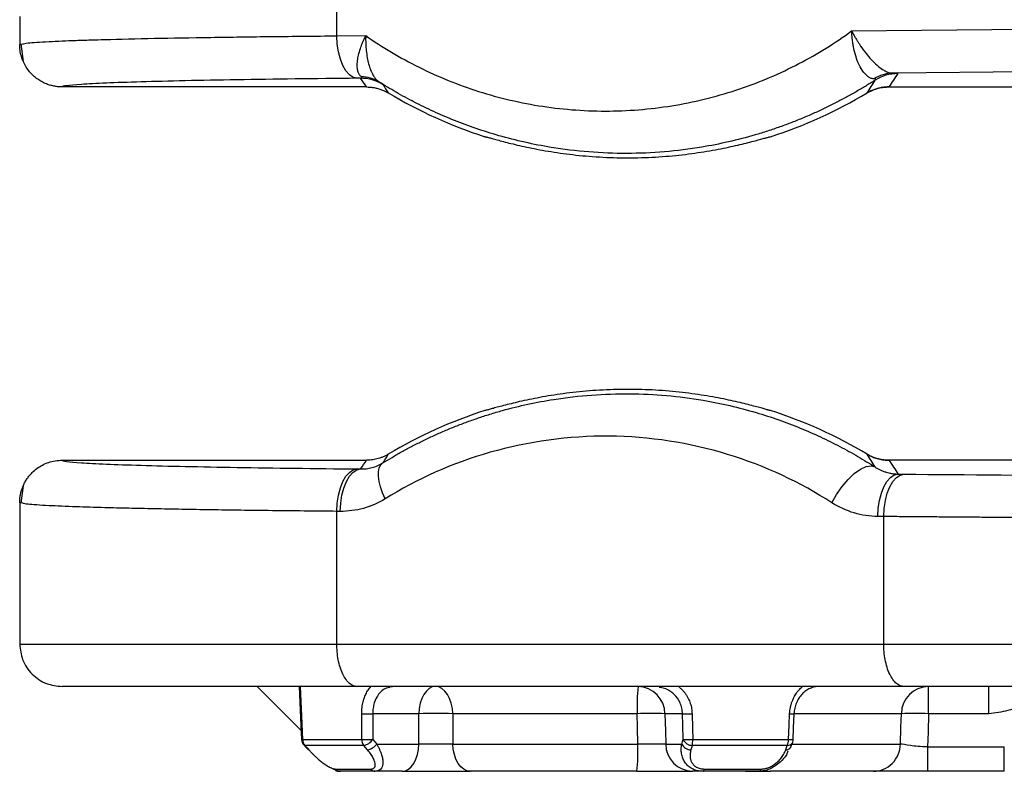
# Model space of a CAD drawing. Header units: millimetres. Extents: x 5 to 597, y 5 to 415.
# Tile 80 of 136: x 303 to 310, y 310 to 315. Entities that reach past the tile are written whole.
import ezdxf

# ---------------------------------------------------------------- set-up
doc = ezdxf.new("R2010")
doc.units = ezdxf.units.MM

msp = doc.modelspace()

# ---------------------------------------------------------------- linework, layer by layer
at = {"color": 7, "linetype": 'Continuous', "lineweight": 25}
for p, q in [((303.081, 315.1869), (303.081, 314.988)), ((305.3238, 315.0504), (305.3238, 315.2233)), ((308.9646, 315.085), (314.5356, 315.138)), ((305.3238, 315.0504), (305.528, 315.0524)), ((303.081, 314.9891), (303.1025, 314.9933)), ((303.0895, 314.9935), (303.1056, 314.8699)), ((314.6791, 314.8381), (309.253, 314.7865)), ((305.492, 314.7507), (305.4673, 314.7505)), ((305.5338, 314.6891), (303.381, 314.6891)), ((309.2282, 314.6892), (314.8212, 314.6892)), ((309.2282, 314.6892), (309.2282, 314.6891)), ((309.0742, 314.6466), (309.0742, 314.6466)), ((303.381, 312.0491), (305.5338, 312.0491)), ((314.8212, 312.049), (309.2282, 312.049)), ((309.2282, 312.049), (309.2282, 312.049)), ((305.4673, 311.9877), (305.492, 311.9874)), ((309.2933, 311.9513), (309.3352, 311.9509)), ((303.1056, 311.8683), (303.0895, 311.7446)), ((303.1056, 311.8683), (303.0895, 311.7446)), ((303.081, 311.7501), (303.081, 310.7491)), ((303.1025, 311.7448), (303.081, 311.749)), ((305.3238, 310.7491), (305.3238, 311.6877)), ((305.3485, 311.6875), (305.3238, 311.6877)), ((309.1917, 311.6509), (309.1498, 311.6513)), ((309.1917, 310.7491), (309.1917, 311.6509)), ((305.3238, 310.7491), (309.1917, 310.7491)), ((304.76, 310.4491), (305.072, 310.1371)), ((309.3352, 310.4491), (305.4673, 310.4491)), ((305.6983, 310.4456), (305.7177, 310.4491)), ((309.5082, 310.256), (309.5082, 310.4491)), ((309.9343, 310.256), (309.9343, 310.4491)), ((305.9035, 310.256), (305.578, 310.256)), ((307.4477, 310.256), (306.1437, 310.256)), ((307.7687, 310.256), (307.6444, 310.256)), ((309.9343, 310.256), (309.5082, 310.256)), ((305.072, 310.1371), (305.0746, 310.0793)), ((305.0816, 310.0738), (305.5002, 310.0738)), ((305.514, 310.032), (305.0984, 310.032)), ((305.6057, 310.0421), (305.9036, 310.0421)), ((306.1443, 310.0421), (307.4525, 310.0421)), ((307.6497, 310.0421), (307.7635, 310.0421)), ((308.5096, 310.032), (307.8373, 310.032)), ((307.8406, 310.0738), (308.5179, 310.0738)), ((309.5021, 310.0228), (310.0443, 310.0228)), ((310.0443, 309.8491), (310.0443, 310.0228)), ((305.3151, 309.8652), (305.5624, 309.8652)), ((305.3501, 309.8491), (305.3451, 309.8491)), ((305.5933, 309.8491), (305.3501, 309.8491)), ((305.7861, 309.8491), (305.5933, 309.8491)), ((307.4454, 309.8491), (306.2675, 309.8491)), ((307.9135, 309.8491), (307.8398, 309.8491)), ((308.307, 309.8491), (307.9135, 309.8491)), ((307.9227, 309.8652), (308.323, 309.8652)), ((309.1182, 309.8491), (308.3902, 309.8491)), ((310.0443, 309.8491), (309.5021, 309.8491))]:
    msp.add_line(p, q, dxfattribs=at)
at = {"color": 8, "linetype": 'Continuous', "lineweight": 25}
for p, q in [((309.3162, 310.256), (308.5626, 310.256)), ((308.543, 310.0421), (309.3104, 310.0421))]:
    msp.add_line(p, q, dxfattribs=at)
at = {"color": 7, "linetype": 'Continuous', "lineweight": 25, "flags": 128}
for points in [[(305.4673, 314.7505), (305.4396, 314.757), (305.4129, 314.7746), (305.3883, 314.8026), (305.3666, 314.8399), (305.3487, 314.8852), (305.3353, 314.9367), (305.3269, 314.9925), (305.3238, 315.0504)], [(305.6646, 311.7757), (305.646, 311.8185), (305.6318, 311.8602), (305.6222, 311.8997), (305.6176, 311.9359), (305.6181, 311.9677), (305.6236, 311.9945), (305.634, 312.0155), (305.6491, 312.0301)], [(305.3238, 311.6877), (305.3269, 311.7457), (305.3353, 311.8014), (305.3487, 311.8529), (305.3666, 311.8982), (305.3883, 311.9355), (305.4129, 311.9635), (305.4396, 311.9811), (305.4673, 311.9877)], [(305.3485, 311.6875), (305.3516, 311.7454), (305.36, 311.8012), (305.3734, 311.8527), (305.3913, 311.898), (305.413, 311.9353), (305.4376, 311.9633), (305.4643, 311.9809), (305.492, 311.9874)], [(308.8251, 311.7485), (308.8581, 311.8076), (308.8968, 311.8635), (308.9393, 311.9135), (308.9832, 311.955), (309.0264, 311.9858), (309.0666, 312.0044), (309.1017, 312.0097), (309.13, 312.0015)], [(309.1498, 311.6513), (309.1529, 311.7093), (309.1613, 311.7651), (309.1747, 311.8165), (309.1926, 311.8618), (309.2143, 311.8991), (309.2389, 311.9271), (309.2656, 311.9447), (309.2933, 311.9513)], [(309.1917, 311.6509), (309.1948, 311.7089), (309.2032, 311.7647), (309.2166, 311.8161), (309.2345, 311.8614), (309.2562, 311.8987), (309.2808, 311.9267), (309.3075, 311.9443), (309.3352, 311.9509)], [(305.0578, 310.4507), (305.0655, 310.2799), (305.0749, 310.0731)], [(305.0646, 310.4491), (305.0741, 310.2389), (305.0816, 310.0738)], [(306.021, 310.4491), (305.9985, 310.4454), (305.9769, 310.4345), (305.9569, 310.4168), (305.9393, 310.3929), (305.9247, 310.3638), (305.9136, 310.3304), (305.9064, 310.294), (305.9035, 310.256)], [(306.1437, 310.256), (306.1407, 310.294), (306.1332, 310.3304), (306.1216, 310.3638), (306.1063, 310.3929), (306.0879, 310.4168), (306.067, 310.4345), (306.0444, 310.4454), (306.021, 310.4491)], [(305.5002, 310.0738), (305.4999, 310.1758), (305.4996, 310.256)], [(305.578, 310.256), (305.5784, 310.154), (305.5787, 310.0738)], [(305.9036, 310.0421), (305.9035, 310.1619), (305.9035, 310.256)], [(306.1437, 310.256), (306.144, 310.1362), (306.1443, 310.0421)], [(307.4525, 310.0421), (307.4498, 310.1619), (307.4477, 310.256)], [(307.6444, 310.256), (307.6474, 310.1362), (307.6497, 310.0421)], [(307.773, 310.0738), (307.7706, 310.1758), (307.7687, 310.256)], [(307.8362, 310.256), (307.8387, 310.154), (307.8406, 310.0738)], [(308.5179, 310.0738), (308.5223, 310.1758), (308.5258, 310.256)], [(308.5507, 310.0732), (308.5543, 310.1556), (308.5585, 310.2554)], [(308.5566, 310.256), (308.559, 310.2557), (308.5594, 310.2555), (308.5585, 310.2554)], [(309.3104, 310.0421), (309.3136, 310.1619), (309.3162, 310.256)], [(309.5082, 310.256), (309.5048, 310.1254), (309.5021, 310.0228)], [(305.0743, 310.0793), (305.0747, 310.0745), (305.0749, 310.0731)], [(305.0926, 310.0339), (305.1005, 310.0251), (305.116, 310.0077)], [(305.0984, 310.032), (305.1143, 310.0142), (305.1267, 310.0003)], [(305.541, 310.0003), (305.5259, 310.018), (305.514, 310.032)], [(305.5787, 310.0738), (305.5938, 310.056), (305.6057, 310.0421)], [(305.7861, 309.8491), (305.8086, 309.8527), (305.8302, 309.8636), (305.8502, 309.8813), (305.8678, 309.9052), (305.8824, 309.9343), (305.8935, 309.9677), (305.9007, 310.0041), (305.9036, 310.0421)], [(306.2675, 309.8491), (306.244, 309.8527), (306.2213, 309.8636), (306.2003, 309.8813), (306.1819, 309.9052), (306.1665, 309.9343), (306.1549, 309.9677), (306.1474, 310.0041), (306.1443, 310.0421)], [(307.7635, 310.0421), (307.7689, 310.0598), (307.773, 310.0738)], [(307.8373, 310.032), (307.8319, 310.0142), (307.8277, 310.0003)], [(308.4981, 310.0003), (308.5045, 310.018), (308.5096, 310.032)], [(308.5343, 310.0188), (308.5396, 310.0332), (308.5459, 310.0505)], [(308.5343, 310.0188), (308.5347, 310.0196), (308.537, 310.0248)], [(308.5459, 310.0505), (308.5464, 310.0513), (308.5481, 310.0552)], [(308.5517, 310.0733), (308.5517, 310.0733), (308.5507, 310.0732)], [(307.9135, 309.8491), (307.9148, 309.8493), (307.916, 309.8501), (307.9172, 309.8514), (307.9184, 309.8532), (307.9196, 309.8555), (307.9207, 309.8583), (307.9217, 309.8615), (307.9227, 309.8652)]]:
    msp.add_lwpolyline(points, dxfattribs=at)
at = {"color": 8, "linetype": 'Continuous', "lineweight": 25, "flags": 128}
for points in [[(305.0746, 310.0793), (305.0744, 310.0793), (305.0743, 310.0793)], [(305.0897, 310.0359), (305.0934, 310.0333), (305.0984, 310.032)]]:
    msp.add_lwpolyline(points, dxfattribs=at)
at = {"color": 7, "linetype": 'Continuous', "lineweight": 25}
for centre, radius, start, end in [((305.4921, 314.4507), 0.3, 58.05607, 90.01245), ((305.4946, 314.5228), 0.239, 57.93794, 89.68833), ((309.2565, 314.5463), 0.2401, 90.83693, 123.65151), ((309.2912, 314.4837), 0.3, 89.98789, 122.51792), ((307.381, 317.4791), 3.3, 239.13027, 252.17802), ((307.381, 317.4791), 3.3, 287.82205, 300.87054), ((307.381, 309.2591), 3.3, 107.82198, 120.86973), ((307.381, 309.2591), 3.3, 59.12946, 72.17795), ((308.8921, 310.3031), 1.4452, 174.20491, 181.86738), ((307.4495, 310.2542), 0.1949, 0.53231, 88.59293), ((309.512, 310.2532), 0.1959, 91.11638, 179.17636), ((305.5388, 311.3577), 1.1023, 267.96208, 272.03792), ((306.0236, 306.2145), 4.0433, 88.29743, 91.70257), ((307.546, 307.6723), 2.5856, 87.8199, 92.1801), ((307.8024, 311.0378), 0.7825, 267.52896, 272.47104), ((309.4122, 307.8116), 2.4463, 87.75052, 92.24948), ((305.1345, 310.0759), 0.06, 182.58518, 221.74567), ((305.1453, 310.0751), 0.0637, 181.19516, 222.58653), ((305.1269, 310.012), 0.0117, 201.27821, 269.12912), ((305.5395, 311.1736), 1.1005, 267.95636, 272.04364), ((305.572, 310.0742), 0.0718, 180.35502, 216.03255), ((305.4925, 310.1363), 0.1065, 281.62609, 324.0421), ((305.5194, 310.1047), 0.1066, 281.66156, 324.0391), ((306.1104, 309.995), 1.343, 353.76152, 2.00923), ((307.8446, 310.0439), 0.1949, 180.53231, 268.59293), ((307.8282, 310.0713), 0.071, 204.28025, 269.58739), ((307.8068, 310.8554), 0.7824, 267.52411, 272.47589), ((307.8378, 310.103), 0.071, 204.28769, 269.62659), ((307.5943, 310.0725), 0.2464, 350.52728, 0.28735), ((308.4121, 310.0731), 0.1058, 337.15172, 0.37314), ((308.4918, 310.0759), 0.06, 339.88539, 357.55968), ((305.3508, 309.8968), 0.0478, 221.48889, 269.15322), ((305.5946, 309.8892), 0.0402, 216.7289, 268.14094), ((308.302, 309.87), 0.0215, 283.31563, 347.12639)]:
    msp.add_arc(centre, radius, start, end, dxfattribs=at)
at = {"color": 8, "linetype": 'Continuous', "lineweight": 25}
for centre, radius, start, end in [((308.5529, 310.8289), 0.5735, 267.29268, 270.56092), ((305.0831, 310.0164), 0.0574, 91.40832, 98.49218), ((308.4989, 310.0433), 0.043, 268.85893, 325.34601), ((308.5105, 310.075), 0.043, 268.80874, 325.32136), ((308.5451, 310.6477), 0.5745, 267.28995, 270.56342)]:
    msp.add_arc(centre, radius, start, end, dxfattribs=at)
for points, knots in [([(303.1025, 314.9933), (303.1108, 314.9957), (303.1305, 315.0016), (303.2476, 315.0087), (303.3759, 315.0146), (303.4758, 315.0184), (303.5779, 315.0217), (303.7491, 315.0267), (304.0176, 315.033), (304.419, 315.04), (304.8529, 315.0459), (305.1692, 315.0489), (305.3238, 315.0504)], [0, 0, 0, 0, 0.1052971, 0.2485435, 0.3120949, 0.370233, 0.4229574, 0.4702679, 0.6112809, 0.7465745, 0.8761478, 1, 1, 1, 1]), ([(305.3238, 311.6877), (305.1692, 311.6892), (304.8529, 311.6922), (304.4953, 311.6971), (304.2244, 311.7015), (304.0298, 311.7052), (303.8475, 311.7091), (303.6583, 311.7139), (303.4594, 311.7201), (303.2686, 311.7281), (303.1306, 311.7366), (303.1109, 311.7424), (303.1025, 311.7448)], [0, 0, 0, 0, 0.123841, 0.253404, 0.320369, 0.388766, 0.458596, 0.529859, 0.629852, 0.751473, 0.894709, 1, 1, 1, 1]), ([(305.6992, 310.4422), (305.6888, 310.4405), (305.6579, 310.4355), (305.6173, 310.3975), (305.5905, 310.3454), (305.5793, 310.2962), (305.5784, 310.2695), (305.578, 310.256)], [0, 0, 0, 0, 0.144905, 0.429326, 0.705735, 0.850672, 1, 1, 1, 1]), ([(307.7687, 310.256), (307.7676, 310.2695), (307.7655, 310.2962), (307.7483, 310.3454), (307.7104, 310.3975), (307.6555, 310.4355), (307.6166, 310.4405), (307.6035, 310.4422)], [0, 0, 0, 0, 0.1492996, 0.2942265, 0.5706743, 0.8550956, 1, 1, 1, 1]), ([(310.2135, 310.3738), (310.2065, 310.3636), (310.1732, 310.3153), (310.0697, 310.2725), (309.9795, 310.2615), (309.9343, 310.256)], [0, 0, 0, 0, 0.1185018, 0.5595087, 1, 1, 1, 1])]:
    msp.add_open_spline(points, degree=3, knots=knots, dxfattribs=at)
at = {"color": 7, "linetype": 'Continuous', "lineweight": 25}
for points, knots in [([(305.4959, 314.7618), (305.4937, 314.7637), (305.4892, 314.7676), (305.4835, 314.7752), (305.4786, 314.784), (305.4745, 314.7942), (305.47, 314.8108), (305.4672, 314.8369), (305.4692, 314.8739), (305.4767, 314.9156), (305.4887, 314.9581), (305.5055, 315.0044), (305.52, 315.0353), (305.528, 315.0524)], [0, 0, 0, 0, 0.048499, 0.097698, 0.147648, 0.1984, 0.250003, 0.37092, 0.499852, 0.618745, 0.74971, 0.861845, 1, 1, 1, 1]), ([(305.528, 315.0524), (305.5278, 315.0425), (305.5275, 315.0241), (305.528, 314.9987), (305.5291, 314.9777), (305.5304, 314.9613), (305.533, 314.9339), (305.5381, 314.8969), (305.5485, 314.85), (305.562, 314.8087), (305.5772, 314.7764), (305.5922, 314.7532), (305.6064, 314.7367), (305.6165, 314.7291), (305.6215, 314.7254)], [0, 0, 0, 0, 0.070197, 0.130949, 0.181562, 0.221519, 0.250456, 0.382496, 0.500289, 0.629217, 0.750119, 0.835515, 0.918929, 1, 1, 1, 1]), ([(305.528, 315.0524), (305.6454, 314.9703), (305.7715, 314.895), (306.0388, 314.762), (306.1799, 314.7045), (306.4733, 314.6112), (306.6255, 314.5755), (306.9357, 314.5286), (307.0937, 314.5174), (307.4094, 314.5204), (307.5671, 314.5346), (307.8763, 314.5874), (308.0278, 314.626), (308.3194, 314.7248), (308.4594, 314.785), (308.7241, 314.923), (308.8488, 315.0008), (308.9646, 315.085)], [0, 0, 0, 0, 0.125, 0.125, 0.25, 0.25, 0.375, 0.375, 0.5, 0.5, 0.625, 0.625, 0.75, 0.75, 0.875, 0.875, 1, 1, 1, 1]), ([(308.9646, 315.085), (308.9691, 315.0765), (308.9777, 315.0602), (308.9911, 315.0367), (309.004, 315.0152), (309.0163, 314.9959), (309.0365, 314.9657), (309.0651, 314.9266), (309.1045, 314.8806), (309.1438, 314.842), (309.1792, 314.8147), (309.2084, 314.7981), (309.2322, 314.7887), (309.2461, 314.7872), (309.253, 314.7865)], [0, 0, 0, 0, 0.05899, 0.113565, 0.163728, 0.209481, 0.250829, 0.381919, 0.500533, 0.629148, 0.750045, 0.834758, 0.91794, 1, 1, 1, 1]), ([(309.1235, 314.7463), (309.1202, 314.7465), (309.1137, 314.7471), (309.1038, 314.7498), (309.0938, 314.754), (309.0838, 314.7599), (309.074, 314.7672), (309.0582, 314.7815), (309.0371, 314.8081), (309.0138, 314.8513), (308.9941, 314.9034), (308.9818, 314.9501), (308.974, 314.9911), (308.969, 315.0256), (308.9659, 315.0578), (308.9649, 315.0785), (308.9646, 315.085)], [0, 0, 0, 0, 0.040793, 0.082012, 0.123609, 0.165531, 0.207722, 0.250124, 0.371081, 0.499608, 0.616642, 0.749258, 0.805263, 0.874701, 0.960847, 1, 1, 1, 1]), ([(303.381, 314.6891), (303.3726, 314.6893), (303.3552, 314.6897), (303.3282, 314.6933), (303.2994, 314.6998), (303.2692, 314.71), (303.2384, 314.7244), (303.2076, 314.7433), (303.1778, 314.7672), (303.1503, 314.7958), (303.1261, 314.829), (303.1063, 314.866), (303.0918, 314.9058), (303.0827, 314.9471), (303.0815, 314.9752), (303.081, 314.9891)], [0, 0, 0, 0, 0.053096, 0.110887, 0.173489, 0.240935, 0.313139, 0.389872, 0.470736, 0.555155, 0.642378, 0.7315, 0.821511, 0.911356, 1, 1, 1, 1]), ([(305.4673, 314.7505), (305.168, 314.7476), (304.879, 314.744), (304.3585, 314.7353), (304.1276, 314.7303), (303.7535, 314.7193), (303.6108, 314.7133), (303.4243, 314.7012), (303.3805, 314.695), (303.381, 314.6891)], [0, 0, 0, 0, 0.25, 0.25, 0.5, 0.5, 0.75, 0.75, 1, 1, 1, 1]), ([(305.492, 314.7507), (305.494, 314.7509), (305.4979, 314.7512), (305.5011, 314.7527), (305.502, 314.7549), (305.5006, 314.7578), (305.4975, 314.7605), (305.4959, 314.7618)], [0, 0, 0, 0, 0.2336483, 0.4472512, 0.6436252, 0.8263856, 1, 1, 1, 1]), ([(309.13, 314.7367), (309.1314, 314.7378), (309.1343, 314.7399), (309.1355, 314.7425), (309.1342, 314.7444), (309.1305, 314.7458), (309.1258, 314.7461), (309.1235, 314.7463)], [0, 0, 0, 0, 0.22828, 0.439097, 0.63542, 0.82093, 1, 1, 1, 1]), ([(309.253, 314.7865), (309.2665, 314.786), (309.2764, 314.7856), (309.2889, 314.7846), (309.2916, 314.7842), (309.2913, 314.7837)], [0, 0, 0, 0, 0.5, 0.5, 1, 1, 1, 1]), ([(305.5338, 314.6891), (305.5415, 314.6889), (305.5575, 314.6885), (305.582, 314.6855), (305.6078, 314.6802), (305.6345, 314.6721), (305.6616, 314.6612), (305.6789, 314.6515), (305.6878, 314.6465)], [0, 0, 0, 0, 0.1428911, 0.2959636, 0.4588726, 0.631069, 0.81178, 1, 1, 1, 1]), ([(309.13, 314.7366), (309.1083, 314.7229), (309.0643, 314.6951), (308.9967, 314.655), (308.9267, 314.6157), (308.8543, 314.5775), (308.7795, 314.5403), (308.7024, 314.5045), (308.6229, 314.47), (308.5409, 314.4371), (308.4566, 314.4059), (308.37, 314.3765), (308.1874, 314.3203), (307.8577, 314.2449), (307.3726, 314.2042), (306.8904, 314.2429), (306.5366, 314.3221), (306.31, 314.3934), (306.1563, 314.4505), (306.0107, 314.5129), (305.8733, 314.5798), (305.7439, 314.6499), (305.6617, 314.7006), (305.6215, 314.7253)], [0, 0, 0, 0, 0.020427, 0.041326, 0.062697, 0.084542, 0.106861, 0.129655, 0.152924, 0.176669, 0.20089, 0.225588, 0.250763, 0.355844, 0.500621, 0.647207, 0.749765, 0.795592, 0.839768, 0.882296, 0.923176, 0.962409, 1, 1, 1, 1]), ([(305.6215, 314.7253), (305.6245, 314.7234), (305.6305, 314.7194), (305.6376, 314.7146), (305.6433, 314.7108), (305.6473, 314.708), (305.65, 314.706), (305.6505, 314.7055), (305.6508, 314.7053)], [0, 0, 0, 0, 0.158746, 0.319361, 0.482864, 0.650217, 0.822319, 1, 1, 1, 1]), ([(309.0742, 314.6466), (309.0808, 314.6504), (309.0939, 314.6578), (309.1143, 314.6669), (309.1345, 314.6744), (309.1544, 314.6802), (309.1738, 314.6844), (309.1927, 314.6872), (309.2107, 314.6889), (309.2225, 314.6891), (309.2282, 314.6892)], [0, 0, 0, 0, 0.141847, 0.27962, 0.412858, 0.541175, 0.664257, 0.781862, 0.893815, 1, 1, 1, 1]), ([(309.2282, 314.6892), (309.2205, 314.689), (309.2045, 314.6886), (309.1799, 314.6856), (309.1541, 314.6803), (309.1275, 314.6722), (309.1004, 314.6613), (309.083, 314.6515), (309.0742, 314.6466)], [0, 0, 0, 0, 0.142873, 0.295933, 0.458837, 0.631036, 0.811759, 1, 1, 1, 1]), ([(306.371, 314.3374), (306.3711, 314.3375), (306.3714, 314.3376), (306.3738, 314.3372), (306.3777, 314.3363), (306.3832, 314.335), (306.3937, 314.3322), (306.4132, 314.3268), (306.4468, 314.3175), (306.4892, 314.306), (306.557, 314.2885), (306.6617, 314.2638), (306.8145, 314.2341), (306.9893, 314.2089), (307.1799, 314.1919), (307.3791, 314.1859), (307.5782, 314.1917), (307.7693, 314.2085), (307.9445, 314.2336), (308.0978, 314.2632), (308.2029, 314.288), (308.2711, 314.3056), (308.3139, 314.3171), (308.3477, 314.3265), (308.3696, 314.3325), (308.3825, 314.3359), (308.3895, 314.3376), (308.3905, 314.3375), (308.391, 314.3374)], [0, 0, 0, 0, 0.012506, 0.024987, 0.037466, 0.049962, 0.062497, 0.093762, 0.125169, 0.156278, 0.187543, 0.250145, 0.312542, 0.37494, 0.43747, 0.499702, 0.562315, 0.624653, 0.687179, 0.749751, 0.812032, 0.843448, 0.87472, 0.905926, 0.937004, 0.958038, 0.979003, 1, 1, 1, 1]), ([(305.6491, 312.0301), (305.6707, 312.0433), (305.7144, 312.0699), (305.7817, 312.1084), (305.8514, 312.1461), (305.9235, 312.1828), (305.998, 312.2184), (306.0749, 312.2528), (306.1543, 312.2858), (306.2361, 312.3174), (306.3203, 312.3472), (306.4069, 312.3752), (306.5848, 312.4273), (306.9121, 312.4982), (307.3892, 312.5336), (307.8701, 312.491), (308.22, 312.41), (308.4474, 312.3366), (308.5994, 312.2788), (308.7435, 312.2158), (308.8797, 312.1483), (309.0083, 312.0776), (309.09, 312.0265), (309.13, 312.0015)], [0, 0, 0, 0, 0.020314, 0.041126, 0.062435, 0.084242, 0.106548, 0.129352, 0.152655, 0.176457, 0.200758, 0.225559, 0.250859, 0.352548, 0.500516, 0.643837, 0.749257, 0.794995, 0.839149, 0.881724, 0.922721, 0.962145, 1, 1, 1, 1]), ([(308.391, 312.4007), (308.3908, 312.4006), (308.3904, 312.4005), (308.3879, 312.4009), (308.3839, 312.4019), (308.3783, 312.4033), (308.3676, 312.4061), (308.348, 312.4115), (308.3142, 312.4209), (308.2715, 312.4324), (308.2035, 312.4499), (308.0984, 312.4748), (307.9453, 312.5044), (307.7702, 312.5295), (307.5795, 312.5463), (307.3802, 312.5522), (307.1812, 312.5463), (306.9903, 312.5293), (306.8153, 312.5042), (306.6623, 312.4745), (306.5575, 312.4497), (306.4896, 312.4322), (306.4471, 312.4207), (306.4135, 312.4114), (306.3918, 312.4054), (306.3791, 312.4021), (306.3722, 312.4005), (306.3714, 312.4006), (306.371, 312.4007)], [0, 0, 0, 0, 0.012503, 0.024982, 0.037458, 0.049952, 0.062486, 0.093752, 0.125162, 0.156271, 0.187536, 0.250134, 0.312541, 0.374928, 0.437464, 0.499691, 0.562305, 0.62465, 0.687174, 0.749745, 0.812022, 0.843438, 0.874709, 0.905917, 0.936997, 0.958033, 0.979, 1, 1, 1, 1]), ([(308.8251, 311.7485), (308.6036, 311.8911), (308.3539, 312.0092), (307.819, 312.1722), (307.5342, 312.2168), (306.9634, 312.2217), (306.6778, 312.182), (306.1402, 312.0282), (305.8885, 311.9144), (305.6646, 311.7757)], [0, 0, 0, 0, 0.25, 0.25, 0.5, 0.5, 0.75, 0.75, 1, 1, 1, 1]), ([(303.081, 311.749), (303.0812, 311.757), (303.0815, 311.7732), (303.0846, 311.7977), (303.0897, 311.8226), (303.0972, 311.8474), (303.1069, 311.8721), (303.119, 311.8961), (303.1334, 311.9193), (303.15, 311.9412), (303.1724, 311.9657), (303.2025, 311.9916), (303.2418, 312.0162), (303.2857, 312.0348), (303.3327, 312.0468), (303.3649, 312.0483), (303.381, 312.0491)], [0, 0, 0, 0, 0.050866, 0.103271, 0.157101, 0.212216, 0.26845, 0.32561, 0.383487, 0.44185, 0.50046, 0.594826, 0.693462, 0.794957, 0.897698, 1, 1, 1, 1]), ([(303.381, 312.0491), (303.3805, 312.0431), (303.4243, 312.0369), (303.6108, 312.0248), (303.7535, 312.0189), (304.1276, 312.0078), (304.3585, 312.0028), (304.879, 311.9941), (305.168, 311.9905), (305.4673, 311.9877)], [0, 0, 0, 0, 0.25, 0.25, 0.5, 0.5, 0.75, 0.75, 1, 1, 1, 1]), ([(305.492, 311.9874), (305.4987, 311.9874), (305.5121, 311.9874), (305.5323, 311.9892), (305.5523, 311.9923), (305.5798, 311.9986), (305.6125, 312.0096), (305.6376, 312.0236), (305.6491, 312.0301)], [0, 0, 0, 0, 0.125139, 0.250951, 0.376523, 0.501168, 0.770898, 1, 1, 1, 1]), ([(305.6878, 312.0916), (305.6811, 312.0878), (305.668, 312.0803), (305.6477, 312.0712), (305.6275, 312.0638), (305.6076, 312.058), (305.5881, 312.0538), (305.5693, 312.051), (305.5513, 312.0493), (305.5395, 312.0492), (305.5338, 312.0491)], [0, 0, 0, 0, 0.14183, 0.279592, 0.412824, 0.541139, 0.664224, 0.781837, 0.8938, 1, 1, 1, 1]), ([(309.2282, 312.049), (309.2205, 312.0491), (309.2045, 312.0495), (309.1799, 312.0525), (309.1541, 312.0578), (309.1275, 312.0659), (309.1004, 312.0769), (309.083, 312.0866), (309.0742, 312.0915)], [0, 0, 0, 0, 0.1428725, 0.295933, 0.4588371, 0.6310364, 0.8117589, 1, 1, 1, 1]), ([(309.0742, 312.0915), (309.0808, 312.0877), (309.0939, 312.0803), (309.1143, 312.0712), (309.1345, 312.0637), (309.1544, 312.058), (309.1738, 312.0537), (309.1927, 312.0509), (309.2107, 312.0493), (309.2225, 312.0491), (309.2282, 312.049)], [0, 0, 0, 0, 0.141847, 0.27962, 0.412858, 0.541175, 0.664257, 0.781862, 0.893815, 1, 1, 1, 1]), ([(309.13, 312.0015), (309.1355, 311.998), (309.1473, 311.9907), (309.1662, 311.981), (309.1873, 311.9719), (309.2081, 311.9647), (309.2297, 311.9589), (309.2523, 311.9545), (309.2741, 311.9519), (309.2881, 311.9514), (309.2933, 311.9513)], [0, 0, 0, 0, 0.108164, 0.227656, 0.358456, 0.500476, 0.610102, 0.750087, 0.907683, 1, 1, 1, 1]), ([(309.3352, 311.9509), (309.7807, 311.9466), (310.253, 311.9431), (311.2276, 311.9376), (311.7297, 311.9357), (312.2332, 311.9346)], [0, 0, 0, 0, 0.5, 0.5, 1, 1, 1, 1]), ([(305.6646, 311.7757), (305.616, 311.7456), (305.5651, 311.7236), (305.4589, 311.6942), (305.4037, 311.6869), (305.3485, 311.6875)], [0, 0, 0, 0, 0.5, 0.5, 1, 1, 1, 1]), ([(309.1498, 311.6513), (309.0929, 311.6519), (309.0371, 311.6602), (308.9275, 311.6927), (308.8747, 311.7167), (308.8251, 311.7485)], [0, 0, 0, 0, 0.5, 0.5, 1, 1, 1, 1]), ([(312.1966, 311.6347), (312.1519, 311.6348), (312.0623, 311.635), (311.9281, 311.6353), (311.7941, 311.6357), (311.6601, 311.6361), (311.5264, 311.6365), (311.3928, 311.637), (311.2595, 311.6375), (311.1265, 311.6381), (310.9938, 311.6387), (310.8615, 311.6393), (310.7295, 311.64), (310.598, 311.6407), (310.467, 311.6414), (310.3364, 311.6422), (310.2065, 311.643), (310.0771, 311.6439), (309.9484, 311.6448), (309.8203, 311.6457), (309.6929, 311.6467), (309.5663, 311.6477), (309.4405, 311.6487), (309.3155, 311.6498), (309.233, 311.6505), (309.1917, 311.6509)], [0, 0, 0, 0, 0.042638, 0.085352, 0.128143, 0.17101, 0.213954, 0.256973, 0.30007, 0.343242, 0.386491, 0.429817, 0.473219, 0.516697, 0.560251, 0.603882, 0.64759, 0.691374, 0.735234, 0.77917, 0.823183, 0.867273, 0.911439, 0.955681, 1, 1, 1, 1]), ([(303.081, 310.7491), (303.085, 310.7113), (303.0911, 310.6533), (303.1285, 310.5834), (303.1673, 310.5354), (303.2153, 310.4966), (303.2852, 310.4592), (303.3432, 310.4531), (303.381, 310.4491)], [0, 0, 0, 0, 0.239457, 0.368361, 0.5, 0.631639, 0.760543, 1, 1, 1, 1]), ([(303.081, 310.7491), (303.081, 310.7491), (303.1327, 310.7491), (303.3362, 310.7491), (303.4878, 310.7491), (303.8801, 310.7491), (304.1208, 310.7491), (304.674, 310.7491), (304.9865, 310.7491), (305.3238, 310.7491)], [0, 0, 0, 0, 0.25, 0.25, 0.5, 0.5, 0.75, 0.75, 1, 1, 1, 1]), ([(305.4673, 310.4491), (305.4504, 310.4491), (305.4322, 310.4555), (305.3968, 310.4847), (305.3798, 310.5076), (305.3518, 310.5662), (305.3409, 310.6017), (305.3269, 310.6756), (305.3238, 310.7137), (305.3238, 310.7491)], [0, 0, 0, 0, 0.25, 0.25, 0.5, 0.5, 0.75, 0.75, 1, 1, 1, 1]), ([(309.3352, 310.4491), (309.3183, 310.4491), (309.3, 310.4555), (309.2647, 310.4847), (309.2477, 310.5076), (309.2197, 310.5662), (309.2088, 310.6017), (309.1948, 310.6756), (309.1917, 310.7137), (309.1917, 310.7491)], [0, 0, 0, 0, 0.25, 0.25, 0.5, 0.5, 0.75, 0.75, 1, 1, 1, 1]), ([(305.4673, 310.4491), (305.3105, 310.4491), (305.1597, 310.4491), (304.8708, 310.4491), (304.7341, 310.4491), (304.3483, 310.4491), (304.1243, 310.4491), (303.7595, 310.4491), (303.6183, 310.4491), (303.4292, 310.4491), (303.381, 310.4491), (303.381, 310.4491)], [0, 0, 0, 0, 0.125, 0.125, 0.25, 0.25, 0.5, 0.5, 0.75, 0.75, 1, 1, 1, 1]), ([(305.4996, 310.256), (305.4997, 310.2635), (305.4999, 310.2784), (305.5019, 310.3005), (305.5052, 310.322), (305.51, 310.3431), (305.5174, 310.368), (305.5286, 310.3957), (305.5447, 310.4248), (305.558, 310.4409), (305.5646, 310.4491)], [0, 0, 0, 0, 0.100536, 0.199981, 0.299128, 0.398781, 0.499734, 0.666324, 0.831898, 1, 1, 1, 1]), ([(307.7398, 310.4491), (307.7455, 310.4443), (307.757, 310.4347), (307.7725, 310.4187), (307.7865, 310.4015), (307.7989, 310.3831), (307.8121, 310.3592), (307.8245, 310.3294), (307.8338, 310.2932), (307.8354, 310.2685), (307.8362, 310.256)], [0, 0, 0, 0, 0.101383, 0.201371, 0.300718, 0.400189, 0.500549, 0.667899, 0.833146, 1, 1, 1, 1]), ([(308.5258, 310.256), (308.5263, 310.2635), (308.5273, 310.2784), (308.531, 310.3005), (308.5363, 310.322), (308.5434, 310.3431), (308.554, 310.368), (308.5695, 310.3957), (308.5911, 310.4248), (308.6082, 310.4409), (308.6167, 310.4491)], [0, 0, 0, 0, 0.100536, 0.199981, 0.299128, 0.398781, 0.499734, 0.666324, 0.831898, 1, 1, 1, 1]), ([(308.7339, 310.4491), (308.7284, 310.4489), (308.7175, 310.4485), (308.7012, 310.4457), (308.6856, 310.4413), (308.6651, 310.4332), (308.6403, 310.4189), (308.6136, 310.3954), (308.5909, 310.3668), (308.5732, 310.3336), (308.5605, 310.2962), (308.5579, 310.2696), (308.5566, 310.256)], [0, 0, 0, 0, 0.065633, 0.129295, 0.191012, 0.250811, 0.375998, 0.500418, 0.620002, 0.742975, 0.869569, 1, 1, 1, 1]), ([(305.6057, 310.0421), (305.6097, 310.0351), (305.6173, 310.0216), (305.6267, 310.0019), (305.6343, 309.9835), (305.6402, 309.9665), (305.6445, 309.951), (305.6474, 309.9371), (305.649, 309.9245), (305.6498, 309.9085), (305.6478, 309.8901), (305.6404, 309.8718), (305.6285, 309.8587), (305.613, 309.8506), (305.5998, 309.8496), (305.5933, 309.8491)], [0, 0, 0, 0, 0.076622, 0.149122, 0.217519, 0.281835, 0.342097, 0.398338, 0.450599, 0.498929, 0.607643, 0.711068, 0.810181, 0.906085, 1, 1, 1, 1]), ([(306.1443, 310.0421), (306.1101, 310.0409), (306.068, 310.0403), (305.9814, 310.0403), (305.9385, 310.0409), (305.9036, 310.0421)], [0, 0, 0, 0, 0.5, 0.5, 1, 1, 1, 1]), ([(307.6497, 310.0421), (307.6363, 310.0409), (307.6098, 310.0403), (307.5388, 310.0403), (307.4956, 310.0409), (307.4525, 310.0421)], [0, 0, 0, 0, 0.5, 0.5, 1, 1, 1, 1]), ([(307.9135, 309.8491), (307.9081, 309.8492), (307.8972, 309.8495), (307.8813, 309.8517), (307.866, 309.8553), (307.8513, 309.8603), (307.8311, 309.8695), (307.8071, 309.886), (307.7848, 309.9117), (307.7692, 309.9419), (307.761, 309.9731), (307.7584, 310.0071), (307.7617, 310.0297), (307.7635, 310.0421)], [0, 0, 0, 0, 0.049619, 0.099344, 0.149356, 0.199834, 0.25095, 0.371455, 0.501195, 0.619245, 0.750744, 0.863911, 1, 1, 1, 1]), ([(309.1182, 309.8491), (309.1674, 309.8491), (309.2164, 309.8696), (309.2872, 309.9408), (309.3087, 309.9909), (309.3104, 310.0421)], [0, 0, 0, 0, 0.5, 0.5, 1, 1, 1, 1]), ([(309.5021, 310.0228), (309.4517, 310.0216), (309.4121, 310.026), (309.3489, 310.0356), (309.3239, 310.0408), (309.3104, 310.0421)], [0, 0, 0, 0, 0.5, 0.5, 1, 1, 1, 1]), ([(309.5021, 310.0228), (309.5021, 309.9767), (309.5021, 309.9316), (309.5021, 309.8676), (309.5021, 309.8491), (309.5021, 309.8491)], [0, 0, 0, 0, 0.5, 0.5, 1, 1, 1, 1]), ([(305.1267, 310.0003), (305.1313, 309.9952), (305.1403, 309.9853), (305.1547, 309.9705), (305.1724, 309.9532), (305.1936, 309.934), (305.2193, 309.913), (305.2454, 309.8941), (305.2673, 309.881), (305.2837, 309.8731), (305.2955, 309.8686), (305.3062, 309.8657), (305.3121, 309.8654), (305.3151, 309.8652)], [0, 0, 0, 0, 0.0849897, 0.1676778, 0.2485793, 0.3773156, 0.4984108, 0.6281648, 0.748828, 0.8124244, 0.8751971, 0.9379382, 1, 1, 1, 1]), ([(305.5624, 309.8652), (305.5652, 309.8653), (305.5707, 309.8655), (305.5777, 309.8673), (305.5837, 309.8701), (305.5884, 309.8741), (305.5936, 309.8814), (305.5966, 309.8941), (305.5936, 309.9146), (305.5837, 309.9398), (305.5662, 309.9692), (305.5496, 309.9897), (305.541, 310.0003)], [0, 0, 0, 0, 0.049985, 0.099189, 0.148497, 0.198783, 0.25087, 0.3714, 0.501168, 0.657002, 0.821436, 1, 1, 1, 1]), ([(307.8277, 310.0003), (307.8264, 309.9952), (307.8237, 309.9853), (307.8217, 309.9705), (307.8214, 309.9532), (307.8241, 309.934), (307.8321, 309.913), (307.8454, 309.8941), (307.8621, 309.881), (307.8782, 309.8731), (307.8921, 309.8686), (307.9069, 309.8657), (307.9175, 309.8654), (307.9227, 309.8652)], [0, 0, 0, 0, 0.08499, 0.167678, 0.248579, 0.377316, 0.498411, 0.628165, 0.748828, 0.812424, 0.875197, 0.937938, 1, 1, 1, 1]), ([(308.5144, 309.9913), (308.511, 309.9829), (308.4997, 309.9547), (308.4658, 309.9183), (308.4239, 309.8848), (308.3851, 309.8644), (308.3454, 309.8514), (308.3196, 309.8498), (308.307, 309.8491)], [0, 0, 0, 0, 0.114479, 0.381668, 0.548313, 0.705207, 0.854822, 1, 1, 1, 1]), ([(308.323, 309.8652), (308.327, 309.8653), (308.3351, 309.8655), (308.3475, 309.8673), (308.36, 309.8701), (308.3726, 309.8741), (308.3906, 309.8814), (308.4137, 309.8941), (308.4402, 309.9146), (308.4645, 309.9398), (308.4851, 309.9692), (308.4936, 309.9897), (308.4981, 310.0003)], [0, 0, 0, 0, 0.049985, 0.099189, 0.148497, 0.198783, 0.25087, 0.3714, 0.501168, 0.657002, 0.821436, 1, 1, 1, 1]), ([(305.3501, 309.8491), (305.342, 309.85), (305.3256, 309.8519), (305.3031, 309.8615), (305.2898, 309.8706), (305.2869, 309.8725)], [0, 0, 0, 0, 0.434207, 0.876639, 1, 1, 1, 1]), ([(305.3153, 309.8558), (305.3175, 309.8548), (305.3286, 309.8497), (305.3377, 309.8493), (305.3451, 309.8491)], [0, 0, 0, 0, 0.191171, 1, 1, 1, 1]), ([(305.7861, 309.8491), (305.8564, 309.8491), (305.942, 309.8491), (306.0717, 309.8491), (306.1141, 309.8491), (306.1957, 309.8491), (306.2333, 309.8491), (306.2675, 309.8491)], [0, 0, 0, 0, 0.5, 0.5, 0.75, 0.75, 1, 1, 1, 1]), ([(307.4454, 309.8491), (307.5322, 309.8491), (307.6182, 309.8491), (307.7244, 309.8491), (307.7553, 309.8491), (307.8068, 309.8491), (307.8264, 309.8491), (307.8398, 309.8491)], [0, 0, 0, 0, 0.5, 0.5, 0.75, 0.75, 1, 1, 1, 1]), ([(308.2333, 309.8491), (308.2065, 309.8491), (308.2074, 309.8491), (308.2498, 309.8491), (308.2702, 309.8491), (308.323, 309.8491), (308.3542, 309.8491), (308.3902, 309.8491)], [0, 0, 0, 0, 0.5, 0.5, 0.75, 0.75, 1, 1, 1, 1]), ([(309.5021, 309.8491), (309.4581, 309.8491), (309.3954, 309.8491), (309.3282, 309.8491), (309.296, 309.8491), (309.2826, 309.8491), (309.2736, 309.8491), (309.2695, 309.8491), (309.1908, 309.8491), (309.142, 309.8491), (309.1182, 309.8491)], [0, 0, 0, 0, 0.25, 0.375, 0.4375, 0.46875, 0.46875, 0.5, 0.5, 1, 1, 1, 1])]:
    msp.add_open_spline(points, degree=3, knots=knots, dxfattribs=at)
for points in [[(305.5338, 314.6891), (305.5196, 314.7094), (305.5057, 314.7299), (305.492, 314.7507)], [(309.2913, 314.7837), (309.2709, 314.7516), (309.2498, 314.7201), (309.2282, 314.6892)], [(305.6508, 314.7053), (305.6627, 314.6857), (305.6751, 314.6661), (305.6878, 314.6465)], [(309.0742, 314.6466), (309.0937, 314.6766), (309.1123, 314.7066), (309.13, 314.7366)], [(308.391, 314.3374), (308.391, 314.3374), (308.391, 314.3374), (308.391, 314.3374)], [(308.391, 312.4007), (308.391, 312.4007), (308.391, 312.4007), (308.391, 312.4007)], [(305.492, 311.9874), (305.5057, 312.0082), (305.5196, 312.0287), (305.5338, 312.0491)], [(305.6878, 312.0916), (305.6745, 312.0711), (305.6616, 312.0506), (305.6491, 312.0301)], [(309.13, 312.0015), (309.1123, 312.0315), (309.0937, 312.0615), (309.0742, 312.0915)], [(309.2282, 312.049), (309.2505, 312.017), (309.2722, 311.9844), (309.2933, 311.9513)], [(309.1917, 310.7491), (309.6986, 310.7491), (310.2339, 310.7491), (310.7865, 310.7491)], [(310.8733, 310.4491), (310.3385, 310.4491), (309.8258, 310.4491), (309.3352, 310.4491)]]:
    msp.add_open_spline(points, degree=3, dxfattribs=at)

doc.saveas('drawing.dxf')
